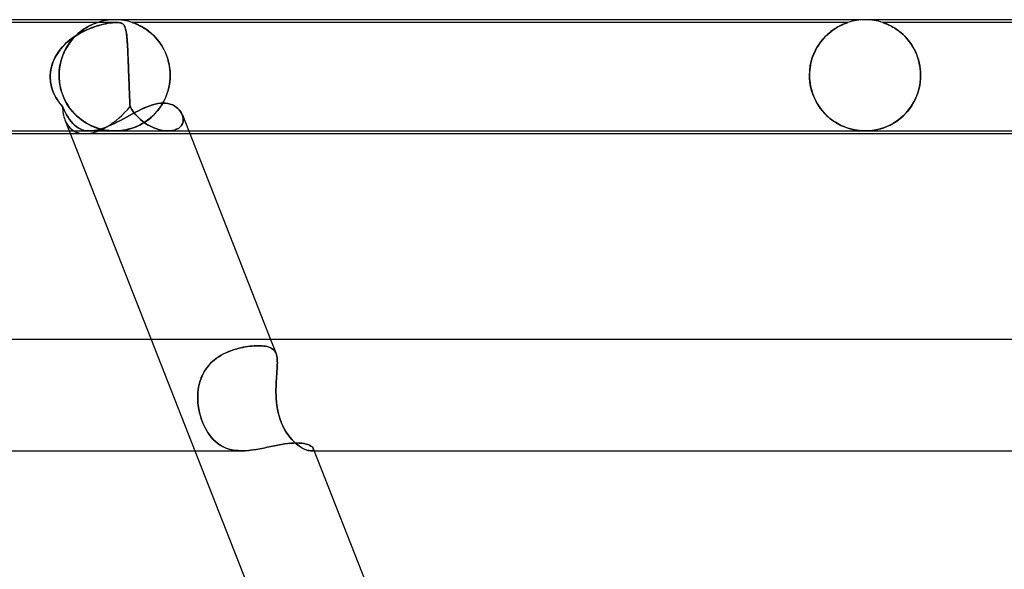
# Model space of a CAD drawing. Header units: millimetres. Extents: x -485 to 485, y -2 to 310.
# Tile 75 of 82: x 186 to 221, y 290 to 310. Entities that reach past the tile are written whole.
import ezdxf

# ---------------------------------------------------------------- set-up
doc = ezdxf.new("R2010")
doc.units = ezdxf.units.MM
doc.layers.add('HIDDEN', color=7, linetype='Continuous')
doc.layers.add('THICK', color=7, linetype='Continuous')

msp = doc.modelspace()

# ---------------------------------------------------------------- linework, layer by layer
at = {"layer": 'HIDDEN'}
for p, q in [((189.063, 309.9), (172.269, 309.9)), ((187.797, 309.6), (187.881, 309.659)), ((187.875, 309.655), (187.808, 309.608)), ((187.939, 309.697), (187.875, 309.655)), ((187.881, 309.659), (187.962, 309.711)), ((188.001, 309.734), (187.939, 309.697)), ((187.945, 309.617), (188.043, 309.66)), ((188.055, 309.665), (187.948, 309.618)), ((187.962, 309.711), (188.039, 309.755)), ((188.06, 309.766), (188.001, 309.734)), ((188.039, 309.755), (188.11, 309.792)), ((188.043, 309.66), (188.14, 309.699)), ((188.16, 309.707), (188.055, 309.665)), ((188.115, 309.794), (188.06, 309.766)), ((188.11, 309.792), (188.175, 309.822)), ((188.167, 309.819), (188.115, 309.794)), ((188.14, 309.699), (188.236, 309.734)), ((188.262, 309.743), (188.16, 309.707)), ((188.215, 309.84), (188.167, 309.819)), ((188.175, 309.822), (188.232, 309.847)), ((188.258, 309.857), (188.215, 309.84)), ((188.232, 309.847), (188.279, 309.866)), ((188.236, 309.734), (188.329, 309.765)), ((188.295, 309.872), (188.258, 309.857)), ((188.361, 309.775), (188.262, 309.743)), ((188.279, 309.866), (188.314, 309.879)), ((188.325, 309.883), (188.295, 309.872)), ((188.314, 309.879), (188.34, 309.888)), ((188.347, 309.891), (188.325, 309.883)), ((188.329, 309.765), (188.42, 309.793)), ((188.34, 309.888), (188.357, 309.894)), ((188.362, 309.896), (188.347, 309.891)), ((188.357, 309.894), (188.368, 309.898)), ((188.456, 309.803), (188.361, 309.775)), ((188.371, 309.899), (188.362, 309.896)), ((188.368, 309.898), (188.374, 309.9)), ((188.375, 309.9), (188.371, 309.899)), ((188.374, 309.9), (188.375, 309.9)), ((188.42, 309.793), (188.507, 309.816)), ((188.551, 309.827), (188.456, 309.803)), ((188.507, 309.816), (188.591, 309.837)), ((188.646, 309.849), (188.551, 309.827)), ((188.591, 309.837), (188.675, 309.855)), ((188.739, 309.867), (188.646, 309.849)), ((188.675, 309.855), (188.759, 309.87)), ((188.829, 309.881), (188.739, 309.867)), ((188.759, 309.87), (188.84, 309.883)), ((188.915, 309.892), (188.829, 309.881)), ((188.84, 309.883), (188.918, 309.892)), ((188.995, 309.898), (188.915, 309.892)), ((188.918, 309.892), (188.992, 309.898)), ((188.992, 309.898), (189.059, 309.9)), ((189.067, 309.9), (188.995, 309.898)), ((189.059, 309.9), (189.122, 309.898)), ((189.125, 309.898), (189.067, 309.9)), ((189.122, 309.898), (189.175, 309.892)), ((189.173, 309.892), (189.125, 309.898)), ((189.214, 309.883), (189.173, 309.892)), ((189.175, 309.892), (189.219, 309.881)), ((189.247, 309.87), (189.214, 309.883)), ((189.219, 309.881), (189.254, 309.867)), ((189.275, 309.855), (189.247, 309.87)), ((189.254, 309.867), (189.283, 309.849)), ((189.298, 309.837), (189.275, 309.855)), ((189.283, 309.849), (189.307, 309.827)), ((189.317, 309.816), (189.298, 309.837)), ((189.307, 309.827), (189.327, 309.803)), ((189.334, 309.793), (189.317, 309.816)), ((189.327, 309.803), (189.344, 309.775)), ((189.349, 309.765), (189.334, 309.793)), ((189.344, 309.775), (189.359, 309.743)), ((189.363, 309.734), (189.349, 309.765)), ((189.359, 309.743), (189.373, 309.707)), ((189.375, 309.699), (189.363, 309.734)), ((189.373, 309.707), (189.385, 309.665)), ((189.386, 309.66), (189.375, 309.699)), ((189.385, 309.665), (189.396, 309.618)), ((189.396, 309.617), (189.386, 309.66)), ((189.629, 309.899), (189.625, 309.9)), ((189.625, 309.9), (189.625, 309.9)), ((189.625, 309.9), (189.63, 309.898)), ((215.375, 309.9), (189.625, 309.9)), ((189.637, 309.896), (189.629, 309.899)), ((189.63, 309.898), (189.639, 309.895)), ((189.65, 309.891), (189.637, 309.896)), ((189.639, 309.895), (189.653, 309.89)), ((189.669, 309.885), (189.65, 309.891)), ((189.653, 309.89), (189.675, 309.883)), ((189.694, 309.875), (189.669, 309.885)), ((189.675, 309.883), (189.706, 309.871)), ((189.726, 309.863), (189.694, 309.875)), ((189.706, 309.871), (189.748, 309.855)), ((189.764, 309.848), (189.726, 309.863)), ((189.748, 309.855), (189.8, 309.833)), ((189.807, 309.83), (189.764, 309.848)), ((189.8, 309.833), (189.86, 309.805)), ((189.854, 309.808), (189.807, 309.83)), ((189.906, 309.782), (189.854, 309.808)), ((189.86, 309.805), (189.925, 309.773)), ((189.96, 309.753), (189.906, 309.782)), ((189.925, 309.773), (189.995, 309.734)), ((190.018, 309.72), (189.96, 309.753)), ((189.995, 309.734), (190.07, 309.689)), ((190.078, 309.683), (190.018, 309.72)), ((190.07, 309.689), (190.147, 309.637)), ((190.14, 309.642), (190.078, 309.683)), ((190.203, 309.596), (190.14, 309.642)), ((190.147, 309.637), (190.225, 309.578)), ((214.784, 309.59), (214.881, 309.659)), ((214.865, 309.648), (214.813, 309.612)), ((214.916, 309.682), (214.865, 309.648)), ((214.881, 309.659), (214.975, 309.718)), ((214.966, 309.713), (214.916, 309.682)), ((215.014, 309.741), (214.966, 309.713)), ((214.975, 309.718), (215.063, 309.767)), ((215.06, 309.766), (215.014, 309.741)), ((215.103, 309.788), (215.06, 309.766)), ((215.063, 309.767), (215.143, 309.807)), ((215.144, 309.808), (215.103, 309.788)), ((215.143, 309.807), (215.214, 309.839)), ((215.182, 309.826), (215.144, 309.808)), ((215.219, 309.841), (215.182, 309.826)), ((215.214, 309.839), (215.273, 309.863)), ((215.254, 309.856), (215.219, 309.841)), ((215.286, 309.868), (215.254, 309.856)), ((215.273, 309.863), (215.316, 309.88)), ((215.315, 309.879), (215.286, 309.868)), ((215.339, 309.888), (215.315, 309.879)), ((215.316, 309.88), (215.346, 309.89)), ((215.358, 309.894), (215.339, 309.888)), ((215.346, 309.89), (215.364, 309.896)), ((215.37, 309.898), (215.358, 309.894)), ((215.364, 309.896), (215.373, 309.899)), ((215.375, 309.9), (215.37, 309.898)), ((215.373, 309.899), (215.375, 309.9)), ((242.375, 309.9), (216.624, 309.9)), ((216.628, 309.899), (216.625, 309.9)), ((216.625, 309.9), (216.627, 309.899)), ((216.627, 309.899), (216.637, 309.896)), ((216.638, 309.896), (216.628, 309.899)), ((216.637, 309.896), (216.653, 309.89)), ((216.655, 309.89), (216.638, 309.896)), ((216.653, 309.89), (216.678, 309.882)), ((216.68, 309.881), (216.655, 309.89)), ((216.678, 309.882), (216.711, 309.869)), ((216.714, 309.868), (216.68, 309.881)), ((216.711, 309.869), (216.75, 309.854)), ((216.757, 309.851), (216.714, 309.868)), ((216.75, 309.854), (216.793, 309.836)), ((216.808, 309.829), (216.757, 309.851)), ((216.793, 309.836), (216.839, 309.815)), ((216.864, 309.803), (216.808, 309.829)), ((216.839, 309.815), (216.886, 309.792)), ((216.926, 309.772), (216.864, 309.803)), ((216.886, 309.792), (216.937, 309.766)), ((216.993, 309.735), (216.926, 309.772)), ((216.937, 309.766), (216.991, 309.736)), ((216.991, 309.736), (217.048, 309.702)), ((217.063, 309.693), (216.993, 309.735)), ((217.048, 309.702), (217.107, 309.664)), ((217.136, 309.645), (217.063, 309.693)), ((217.107, 309.664), (217.168, 309.622)), ((217.21, 309.59), (217.136, 309.645)), ((187.411, 309.295), (187.311, 309.214)), ((187.373, 309.265), (187.464, 309.335)), ((187.465, 309.289), (187.4, 309.207)), ((187.514, 309.371), (187.411, 309.295)), ((187.458, 309.281), (187.54, 309.372)), ((187.464, 309.335), (187.557, 309.4)), ((187.533, 309.364), (187.465, 309.289)), ((187.621, 309.441), (187.514, 309.371)), ((187.602, 309.434), (187.533, 309.364)), ((187.54, 309.372), (187.625, 309.456)), ((187.557, 309.4), (187.653, 309.461)), ((187.671, 309.498), (187.602, 309.434)), ((187.73, 309.506), (187.621, 309.441)), ((187.625, 309.456), (187.711, 309.532)), ((187.653, 309.461), (187.75, 309.517)), ((187.74, 309.556), (187.671, 309.498)), ((187.711, 309.532), (187.797, 309.6)), ((187.839, 309.565), (187.73, 309.506)), ((187.808, 309.608), (187.74, 309.556)), ((187.75, 309.517), (187.847, 309.569)), ((187.948, 309.618), (187.839, 309.565)), ((187.847, 309.569), (187.945, 309.617)), ((189.396, 309.618), (189.406, 309.565)), ((189.405, 309.569), (189.396, 309.617)), ((189.414, 309.517), (189.405, 309.569)), ((189.406, 309.565), (189.415, 309.506)), ((189.421, 309.461), (189.414, 309.517)), ((189.415, 309.506), (189.423, 309.441)), ((189.428, 309.4), (189.421, 309.461)), ((189.423, 309.441), (189.431, 309.371)), ((189.434, 309.335), (189.428, 309.4)), ((189.431, 309.371), (189.438, 309.295)), ((189.44, 309.265), (189.434, 309.335)), ((189.438, 309.295), (189.444, 309.214)), ((190.266, 309.545), (190.203, 309.596)), ((190.225, 309.578), (190.305, 309.512)), ((190.33, 309.491), (190.266, 309.545)), ((190.305, 309.512), (190.385, 309.439)), ((190.392, 309.432), (190.33, 309.491)), ((190.385, 309.439), (190.463, 309.358)), ((190.453, 309.369), (190.392, 309.432)), ((190.512, 309.303), (190.453, 309.369)), ((190.463, 309.358), (190.54, 309.269)), ((190.569, 309.233), (190.512, 309.303)), ((214.398, 309.204), (214.489, 309.316)), ((214.498, 309.326), (214.449, 309.269)), ((214.489, 309.316), (214.585, 309.417)), ((214.549, 309.381), (214.498, 309.326)), ((214.601, 309.433), (214.549, 309.381)), ((214.585, 309.417), (214.684, 309.509)), ((214.653, 309.482), (214.601, 309.433)), ((214.707, 309.528), (214.653, 309.482)), ((214.684, 309.509), (214.784, 309.59)), ((214.76, 309.571), (214.707, 309.528)), ((214.813, 309.612), (214.76, 309.571)), ((217.168, 309.622), (217.231, 309.574)), ((217.285, 309.53), (217.21, 309.59)), ((217.231, 309.574), (217.294, 309.522)), ((217.36, 309.463), (217.285, 309.53)), ((217.294, 309.522), (217.358, 309.465)), ((217.358, 309.465), (217.421, 309.403)), ((217.432, 309.392), (217.36, 309.463)), ((217.421, 309.403), (217.483, 309.337)), ((217.503, 309.315), (217.432, 309.392)), ((217.483, 309.337), (217.543, 309.267)), ((217.57, 309.232), (217.503, 309.315)), ((187.043, 308.938), (186.966, 308.836)), ((186.974, 308.848), (187.044, 308.939)), ((187.127, 309.035), (187.043, 308.938)), ((187.044, 308.939), (187.119, 309.027)), ((187.119, 309.027), (187.2, 309.111)), ((187.216, 309.127), (187.127, 309.035)), ((187.223, 308.932), (187.172, 308.83)), ((187.177, 308.842), (187.239, 308.962)), ((187.2, 309.111), (187.284, 309.19)), ((187.311, 309.214), (187.216, 309.127)), ((187.278, 309.029), (187.223, 308.932)), ((187.239, 308.962), (187.307, 309.076)), ((187.337, 309.121), (187.278, 309.029)), ((187.284, 309.19), (187.373, 309.265)), ((187.307, 309.076), (187.38, 309.182)), ((187.4, 309.207), (187.337, 309.121)), ((187.38, 309.182), (187.458, 309.281)), ((189.446, 309.19), (189.44, 309.265)), ((189.444, 309.214), (189.45, 309.127)), ((189.451, 309.111), (189.446, 309.19)), ((189.45, 309.127), (189.455, 309.035)), ((189.456, 309.027), (189.451, 309.111)), ((189.455, 309.035), (189.461, 308.938)), ((189.46, 308.939), (189.456, 309.027)), ((189.465, 308.848), (189.46, 308.939)), ((189.461, 308.938), (189.466, 308.836)), ((190.54, 309.269), (190.614, 309.172)), ((190.624, 309.158), (190.569, 309.233)), ((190.614, 309.172), (190.685, 309.067)), ((190.676, 309.08), (190.624, 309.158)), ((190.726, 308.998), (190.676, 309.08)), ((190.685, 309.067), (190.75, 308.955)), ((190.772, 308.912), (190.726, 308.998)), ((190.75, 308.955), (190.809, 308.836)), ((214.165, 308.812), (214.235, 308.953)), ((214.227, 308.939), (214.19, 308.865)), ((214.268, 309.011), (214.227, 308.939)), ((214.235, 308.953), (214.313, 309.083)), ((214.31, 309.079), (214.268, 309.011)), ((214.355, 309.145), (214.31, 309.079)), ((214.313, 309.083), (214.398, 309.204)), ((214.401, 309.208), (214.355, 309.145)), ((214.449, 309.269), (214.401, 309.208)), ((217.543, 309.267), (217.6, 309.192)), ((217.635, 309.144), (217.57, 309.232)), ((217.6, 309.192), (217.656, 309.114)), ((217.696, 309.05), (217.635, 309.144)), ((217.656, 309.114), (217.708, 309.03)), ((217.753, 308.951), (217.696, 309.05)), ((217.708, 309.03), (217.757, 308.943)), ((217.805, 308.847), (217.753, 308.951)), ((217.757, 308.943), (217.803, 308.851)), ((186.834, 308.616), (186.781, 308.5)), ((186.802, 308.549), (186.853, 308.652)), ((186.896, 308.728), (186.834, 308.616)), ((186.853, 308.652), (186.91, 308.752)), ((186.966, 308.836), (186.896, 308.728)), ((186.91, 308.752), (186.974, 308.848)), ((187.039, 308.441), (187.077, 308.58)), ((187.086, 308.611), (187.053, 308.496)), ((187.077, 308.58), (187.123, 308.714)), ((187.126, 308.723), (187.086, 308.611)), ((187.123, 308.714), (187.177, 308.842)), ((187.172, 308.83), (187.126, 308.723)), ((189.469, 308.752), (189.465, 308.848)), ((189.466, 308.836), (189.47, 308.728)), ((189.474, 308.652), (189.469, 308.752)), ((189.47, 308.728), (189.475, 308.616)), ((189.478, 308.549), (189.474, 308.652)), ((189.475, 308.616), (189.48, 308.5)), ((190.815, 308.822), (190.772, 308.912)), ((190.809, 308.836), (190.861, 308.71)), ((190.854, 308.729), (190.815, 308.822)), ((190.888, 308.632), (190.854, 308.729)), ((190.861, 308.71), (190.906, 308.577)), ((190.919, 308.532), (190.888, 308.632)), ((190.906, 308.577), (190.942, 308.438)), ((214.056, 308.506), (214.105, 308.663)), ((214.093, 308.627), (214.067, 308.542)), ((214.122, 308.709), (214.093, 308.627)), ((214.105, 308.663), (214.165, 308.812)), ((214.154, 308.788), (214.122, 308.709)), ((214.19, 308.865), (214.154, 308.788)), ((217.803, 308.851), (217.844, 308.756)), ((217.851, 308.738), (217.805, 308.847)), ((217.844, 308.756), (217.881, 308.657)), ((217.892, 308.623), (217.851, 308.738)), ((217.881, 308.657), (217.914, 308.554)), ((217.927, 308.504), (217.892, 308.623)), ((186.681, 308.113), (186.699, 308.225)), ((186.705, 308.254), (186.683, 308.128)), ((186.699, 308.225), (186.725, 308.336)), ((186.738, 308.379), (186.705, 308.254)), ((186.725, 308.336), (186.76, 308.444)), ((186.781, 308.5), (186.738, 308.379)), ((186.76, 308.444), (186.802, 308.549)), ((187.006, 308.253), (186.993, 308.127)), ((186.995, 308.149), (187.012, 308.296)), ((187.026, 308.376), (187.006, 308.253)), ((187.012, 308.296), (187.039, 308.441)), ((187.053, 308.496), (187.026, 308.376)), ((189.482, 308.444), (189.478, 308.549)), ((189.48, 308.5), (189.484, 308.379)), ((189.486, 308.336), (189.482, 308.444)), ((189.484, 308.379), (189.489, 308.254)), ((189.49, 308.225), (189.486, 308.336)), ((189.489, 308.254), (189.493, 308.128)), ((189.494, 308.113), (189.49, 308.225)), ((190.944, 308.429), (190.919, 308.532)), ((190.942, 308.438), (190.968, 308.296)), ((190.964, 308.324), (190.944, 308.429)), ((190.978, 308.218), (190.964, 308.324)), ((190.968, 308.296), (190.984, 308.149)), ((213.998, 308.172), (214.02, 308.341)), ((214.01, 308.276), (213.999, 308.185)), ((214.025, 308.367), (214.01, 308.276)), ((214.02, 308.341), (214.056, 308.506)), ((214.044, 308.456), (214.025, 308.367)), ((214.067, 308.542), (214.044, 308.456)), ((217.914, 308.554), (217.941, 308.448)), ((217.955, 308.382), (217.927, 308.504)), ((217.941, 308.448), (217.962, 308.339)), ((217.975, 308.257), (217.955, 308.382)), ((217.962, 308.339), (217.978, 308.227)), ((217.987, 308.129), (217.975, 308.257)), ((217.978, 308.227), (217.988, 308.114)), ((186.672, 307.983), (186.673, 308)), ((186.673, 308), (186.672, 307.983)), ((186.672, 307.967), (186.672, 307.983)), ((186.672, 307.983), (186.672, 307.967)), ((186.672, 307.95), (186.672, 307.967)), ((186.672, 307.967), (186.672, 307.95)), ((186.672, 307.933), (186.672, 307.95)), ((186.672, 307.95), (186.672, 307.933)), ((186.672, 307.917), (186.672, 307.933)), ((186.672, 307.933), (186.672, 307.917)), ((186.673, 307.9), (186.672, 307.917)), ((186.672, 307.917), (186.673, 307.9)), ((186.683, 308.128), (186.673, 308)), ((186.673, 308), (186.681, 308.113)), ((186.678, 307.819), (186.673, 307.9)), ((186.673, 307.9), (186.678, 307.82)), ((186.989, 308), (186.995, 308.149)), ((186.993, 308.127), (186.989, 308)), ((186.989, 308), (186.989, 307.983)), ((186.989, 307.983), (186.989, 308)), ((186.989, 307.983), (186.99, 307.967)), ((186.99, 307.967), (186.989, 307.983)), ((186.99, 307.967), (186.99, 307.95)), ((186.99, 307.95), (186.99, 307.967)), ((186.99, 307.95), (186.99, 307.933)), ((186.99, 307.933), (186.99, 307.95)), ((186.99, 307.933), (186.991, 307.917)), ((186.991, 307.917), (186.99, 307.933)), ((186.991, 307.917), (186.992, 307.9)), ((186.992, 307.9), (186.991, 307.917)), ((187.004, 307.759), (186.992, 307.9)), ((186.992, 307.9), (187.003, 307.766)), ((189.493, 308.128), (189.498, 308)), ((189.498, 308), (189.494, 308.113)), ((189.498, 308), (189.498, 307.983)), ((189.498, 307.983), (189.498, 308)), ((189.498, 307.983), (189.499, 307.967)), ((189.499, 307.967), (189.498, 307.983)), ((189.499, 307.967), (189.499, 307.95)), ((189.499, 307.95), (189.499, 307.967)), ((189.499, 307.95), (189.5, 307.933)), ((189.5, 307.933), (189.499, 307.95)), ((189.5, 307.933), (189.5, 307.917)), ((189.5, 307.917), (189.5, 307.933)), ((189.5, 307.917), (189.501, 307.9)), ((189.501, 307.9), (189.5, 307.917)), ((189.501, 307.9), (189.504, 307.82)), ((189.504, 307.819), (189.501, 307.9)), ((190.987, 307.9), (190.974, 307.753)), ((190.987, 308.11), (190.978, 308.218)), ((190.978, 307.785), (190.987, 307.9)), ((190.984, 308.149), (190.99, 308)), ((190.99, 308), (190.987, 308.11)), ((190.987, 307.9), (190.988, 307.917)), ((190.988, 307.917), (190.987, 307.9)), ((190.988, 307.933), (190.989, 307.95)), ((190.989, 307.95), (190.988, 307.933)), ((190.988, 307.917), (190.988, 307.933)), ((190.988, 307.933), (190.988, 307.917)), ((190.989, 307.983), (190.99, 308)), ((190.99, 308), (190.989, 307.983)), ((190.989, 307.967), (190.989, 307.983)), ((190.989, 307.983), (190.989, 307.967)), ((190.989, 307.95), (190.989, 307.967)), ((190.989, 307.967), (190.989, 307.95)), ((213.991, 308), (213.998, 308.172)), ((213.993, 308.093), (213.991, 308)), ((213.991, 308), (213.991, 307.983)), ((213.991, 307.983), (213.991, 308)), ((213.991, 307.983), (213.991, 307.967)), ((213.991, 307.967), (213.991, 307.983)), ((213.991, 307.967), (213.991, 307.95)), ((213.991, 307.95), (213.991, 307.967)), ((213.991, 307.95), (213.992, 307.933)), ((213.992, 307.933), (213.991, 307.95)), ((213.992, 307.933), (213.992, 307.917)), ((213.992, 307.917), (213.992, 307.933)), ((213.992, 307.917), (213.993, 307.9)), ((213.993, 307.9), (213.992, 307.917)), ((213.999, 308.185), (213.993, 308.093)), ((214.006, 307.75), (213.993, 307.9)), ((213.993, 307.9), (214, 307.806)), ((217.971, 307.717), (217.988, 307.9)), ((217.988, 307.9), (217.977, 307.765)), ((217.991, 308), (217.987, 308.129)), ((217.988, 308.114), (217.991, 308)), ((217.988, 307.9), (217.989, 307.917)), ((217.989, 307.917), (217.988, 307.9)), ((217.989, 307.917), (217.99, 307.933)), ((217.99, 307.933), (217.989, 307.917)), ((217.99, 307.95), (217.991, 307.967)), ((217.991, 307.967), (217.99, 307.95)), ((217.99, 307.933), (217.99, 307.95)), ((217.99, 307.95), (217.99, 307.933)), ((217.991, 307.983), (217.991, 308)), ((217.991, 308), (217.991, 307.983)), ((217.991, 307.967), (217.991, 307.983)), ((217.991, 307.983), (217.991, 307.967)), ((186.678, 307.82), (186.688, 307.739)), ((186.688, 307.738), (186.678, 307.819)), ((186.688, 307.739), (186.702, 307.659)), ((186.702, 307.658), (186.688, 307.738)), ((186.702, 307.659), (186.721, 307.581)), ((186.721, 307.578), (186.702, 307.658)), ((186.721, 307.581), (186.744, 307.503)), ((186.745, 307.5), (186.721, 307.578)), ((187.003, 307.766), (187.024, 307.632)), ((187.026, 307.621), (187.004, 307.759)), ((187.024, 307.632), (187.053, 307.501)), ((187.057, 307.486), (187.026, 307.621)), ((189.504, 307.82), (189.507, 307.739)), ((189.507, 307.738), (189.504, 307.819)), ((189.507, 307.739), (189.51, 307.659)), ((189.51, 307.658), (189.507, 307.738)), ((189.51, 307.659), (189.513, 307.581)), ((189.513, 307.578), (189.51, 307.658)), ((189.513, 307.581), (189.516, 307.503)), ((189.516, 307.5), (189.513, 307.578)), ((190.913, 307.449), (190.941, 307.559)), ((190.951, 307.609), (190.918, 307.467)), ((190.941, 307.559), (190.962, 307.671)), ((190.974, 307.753), (190.951, 307.609)), ((190.962, 307.671), (190.978, 307.785)), ((214, 307.806), (214.012, 307.712)), ((214.031, 307.602), (214.006, 307.75)), ((214.012, 307.712), (214.027, 307.62)), ((214.027, 307.62), (214.047, 307.53)), ((214.066, 307.458), (214.031, 307.602)), ((214.047, 307.53), (214.071, 307.44)), ((217.888, 307.364), (217.937, 307.537)), ((217.957, 307.631), (217.928, 307.5)), ((217.937, 307.537), (217.971, 307.717)), ((217.977, 307.765), (217.957, 307.631)), ((186.744, 307.503), (186.771, 307.427)), ((186.772, 307.423), (186.745, 307.5)), ((186.771, 307.427), (186.802, 307.352)), ((186.804, 307.348), (186.772, 307.423)), ((186.802, 307.352), (186.837, 307.278)), ((186.839, 307.274), (186.804, 307.348)), ((186.837, 307.278), (186.876, 307.206)), ((186.877, 307.203), (186.839, 307.274)), ((186.876, 307.206), (186.918, 307.136)), ((186.919, 307.133), (186.877, 307.203)), ((187.053, 307.501), (187.091, 307.374)), ((187.097, 307.354), (187.057, 307.486)), ((187.091, 307.374), (187.136, 307.251)), ((187.146, 307.227), (187.097, 307.354)), ((187.136, 307.251), (187.188, 307.133)), ((187.202, 307.107), (187.146, 307.227)), ((189.516, 307.503), (189.519, 307.427)), ((189.519, 307.423), (189.516, 307.5)), ((189.519, 307.427), (189.522, 307.352)), ((189.522, 307.348), (189.519, 307.423)), ((189.522, 307.352), (189.525, 307.278)), ((189.525, 307.274), (189.522, 307.348)), ((189.525, 307.278), (189.528, 307.206)), ((189.528, 307.203), (189.525, 307.274)), ((189.528, 307.206), (189.532, 307.136)), ((189.532, 307.133), (189.528, 307.203)), ((190.822, 307.197), (190.762, 307.071)), ((190.795, 307.137), (190.84, 307.237)), ((190.874, 307.329), (190.822, 307.197)), ((190.84, 307.237), (190.879, 307.341)), ((190.918, 307.467), (190.874, 307.329)), ((190.879, 307.341), (190.913, 307.449)), ((214.111, 307.318), (214.066, 307.458)), ((214.071, 307.44), (214.099, 307.353)), ((214.099, 307.353), (214.131, 307.267)), ((214.166, 307.185), (214.111, 307.318)), ((214.131, 307.267), (214.166, 307.184)), ((214.228, 307.058), (214.166, 307.185)), ((214.166, 307.184), (214.204, 307.104)), ((217.75, 307.045), (217.825, 307.2)), ((217.846, 307.25), (217.794, 307.131)), ((217.825, 307.2), (217.888, 307.364)), ((217.891, 307.373), (217.846, 307.25)), ((217.928, 307.5), (217.891, 307.373)), ((186.918, 307.136), (186.963, 307.067)), ((186.965, 307.065), (186.919, 307.133)), ((186.963, 307.067), (187.012, 307.001)), ((187.013, 307), (186.965, 307.065)), ((187.012, 307.001), (187.063, 306.937)), ((187.064, 306.936), (187.013, 307)), ((187.063, 306.937), (187.117, 306.875)), ((187.117, 306.875), (187.064, 306.936)), ((187.164, 306.771), (187.117, 306.875)), ((187.117, 306.875), (187.164, 306.77)), ((187.188, 307.133), (187.248, 307.02)), ((187.264, 306.992), (187.202, 307.107)), ((187.248, 307.02), (187.313, 306.913)), ((187.333, 306.883), (187.264, 306.992)), ((187.313, 306.913), (187.383, 306.812)), ((187.407, 306.781), (187.333, 306.883)), ((187.383, 306.812), (187.459, 306.717)), ((189.532, 307.136), (189.535, 307.067)), ((189.535, 307.065), (189.532, 307.133)), ((189.535, 307.067), (189.538, 307.001)), ((189.539, 307), (189.535, 307.065)), ((189.538, 307.001), (189.542, 306.937)), ((189.542, 306.936), (189.539, 307)), ((189.542, 306.937), (189.546, 306.875)), ((189.546, 306.875), (189.542, 306.936)), ((189.606, 306.771), (189.546, 306.875)), ((189.546, 306.875), (189.606, 306.77)), ((189.951, 306.778), (190.054, 306.825)), ((190.054, 306.825), (190.156, 306.869)), ((190.156, 306.869), (190.256, 306.907)), ((190.256, 306.907), (190.355, 306.94)), ((190.355, 306.94), (190.452, 306.966)), ((190.452, 306.966), (190.546, 306.985)), ((190.62, 306.838), (190.54, 306.732)), ((190.546, 306.985), (190.639, 306.996)), ((190.576, 306.778), (190.636, 306.861)), ((190.695, 306.951), (190.62, 306.838)), ((190.636, 306.861), (190.693, 306.949)), ((190.639, 306.996), (190.729, 307)), ((190.693, 306.949), (190.747, 307.041)), ((190.762, 307.071), (190.695, 306.951)), ((190.729, 307), (190.82, 306.996)), ((190.747, 307.041), (190.795, 307.137)), ((190.82, 306.996), (190.907, 306.983)), ((190.907, 306.983), (190.989, 306.962)), ((190.989, 306.962), (191.066, 306.934)), ((191.066, 306.934), (191.138, 306.898)), ((191.138, 306.898), (191.203, 306.856)), ((191.203, 306.856), (191.262, 306.809)), ((191.262, 306.809), (191.313, 306.757)), ((214.204, 307.104), (214.246, 307.026)), ((214.298, 306.938), (214.228, 307.058)), ((214.246, 307.026), (214.29, 306.951)), ((214.29, 306.951), (214.337, 306.879)), ((214.375, 306.825), (214.298, 306.938)), ((214.337, 306.879), (214.387, 306.809)), ((214.457, 306.72), (214.375, 306.825)), ((214.387, 306.809), (214.438, 306.743)), ((217.601, 306.809), (217.526, 306.714)), ((217.569, 306.768), (217.664, 306.901)), ((217.67, 306.911), (217.601, 306.809)), ((217.664, 306.901), (217.75, 307.045)), ((217.735, 307.018), (217.67, 306.911)), ((217.794, 307.131), (217.735, 307.018)), ((187.213, 306.671), (187.164, 306.771)), ((187.164, 306.77), (187.213, 306.671)), ((187.263, 306.577), (187.213, 306.671)), ((187.213, 306.671), (187.263, 306.578)), ((187.263, 306.578), (187.315, 306.491)), ((187.315, 306.49), (187.263, 306.577)), ((187.315, 306.491), (187.368, 306.41)), ((187.369, 306.409), (187.315, 306.49)), ((187.485, 306.686), (187.407, 306.781)), ((187.459, 306.717), (187.539, 306.628)), ((187.568, 306.598), (187.485, 306.686)), ((187.539, 306.628), (187.622, 306.545)), ((187.653, 306.517), (187.568, 306.598)), ((187.622, 306.545), (187.708, 306.469)), ((187.74, 306.442), (187.653, 306.517)), ((187.708, 306.469), (187.795, 306.4)), ((189.31, 306.438), (189.419, 306.497)), ((189.419, 306.497), (189.527, 306.556)), ((189.527, 306.556), (189.634, 306.614)), ((189.674, 306.671), (189.606, 306.771)), ((189.606, 306.77), (189.674, 306.671)), ((189.634, 306.614), (189.741, 306.671)), ((189.75, 306.577), (189.674, 306.671)), ((189.674, 306.671), (189.749, 306.578)), ((189.741, 306.671), (189.847, 306.726)), ((189.749, 306.578), (189.831, 306.491)), ((189.831, 306.49), (189.75, 306.577)), ((189.831, 306.491), (189.918, 306.41)), ((189.918, 306.409), (189.831, 306.49)), ((189.847, 306.726), (189.951, 306.778)), ((190.269, 306.458), (190.171, 306.382)), ((190.229, 306.426), (190.303, 306.487)), ((190.364, 306.543), (190.269, 306.458)), ((190.303, 306.487), (190.376, 306.554)), ((190.454, 306.634), (190.364, 306.543)), ((190.376, 306.554), (190.445, 306.624)), ((190.445, 306.624), (190.512, 306.699)), ((190.54, 306.732), (190.454, 306.634)), ((190.512, 306.699), (190.576, 306.778)), ((191.313, 306.757), (191.358, 306.702)), ((191.358, 306.702), (191.395, 306.643)), ((191.395, 306.643), (191.424, 306.583)), ((191.424, 306.583), (191.445, 306.522)), ((191.445, 306.522), (191.424, 306.583)), ((191.445, 306.522), (191.457, 306.46)), ((191.457, 306.461), (191.445, 306.522)), ((191.46, 306.4), (191.457, 306.461)), ((191.457, 306.46), (191.46, 306.4)), ((214.438, 306.743), (214.492, 306.679)), ((214.544, 306.623), (214.457, 306.72)), ((214.492, 306.679), (214.549, 306.618)), ((214.634, 306.534), (214.544, 306.623)), ((214.549, 306.618), (214.607, 306.56)), ((214.607, 306.56), (214.667, 306.505)), ((214.728, 306.453), (214.634, 306.534)), ((214.667, 306.505), (214.728, 306.453)), ((214.825, 306.379), (214.728, 306.453)), ((214.728, 306.453), (214.791, 306.403)), ((217.281, 306.467), (217.194, 306.398)), ((217.245, 306.438), (217.358, 306.536)), ((217.365, 306.543), (217.281, 306.467)), ((217.358, 306.536), (217.466, 306.646)), ((217.447, 306.625), (217.365, 306.543)), ((217.526, 306.714), (217.447, 306.625)), ((217.466, 306.646), (217.569, 306.768)), ((187.201, 306.394), (187.356, 306)), ((187.368, 306.41), (187.424, 306.335)), ((187.424, 306.335), (187.369, 306.409)), ((187.482, 306.267), (187.424, 306.335)), ((187.424, 306.335), (187.482, 306.268)), ((187.482, 306.268), (187.543, 306.208)), ((187.543, 306.207), (187.482, 306.267)), ((187.543, 306.208), (187.607, 306.155)), ((187.607, 306.154), (187.543, 306.207)), ((187.607, 306.155), (187.674, 306.109)), ((187.674, 306.109), (187.607, 306.154)), ((187.745, 306.071), (187.674, 306.109)), ((187.674, 306.109), (187.745, 306.071)), ((187.83, 306.375), (187.74, 306.442)), ((187.795, 306.4), (187.884, 306.338)), ((187.921, 306.313), (187.83, 306.375)), ((187.884, 306.338), (187.973, 306.282)), ((188.013, 306.258), (187.921, 306.313)), ((187.973, 306.282), (188.061, 306.232)), ((188.106, 306.21), (188.013, 306.258)), ((188.061, 306.232), (188.15, 306.189)), ((188.198, 306.167), (188.106, 306.21)), ((188.15, 306.189), (188.237, 306.15)), ((188.289, 306.13), (188.198, 306.167)), ((188.237, 306.15), (188.323, 306.117)), ((188.38, 306.098), (188.289, 306.13)), ((188.323, 306.117), (188.41, 306.089)), ((188.469, 306.071), (188.38, 306.098)), ((188.551, 306.087), (188.656, 306.124)), ((188.656, 306.124), (188.763, 306.167)), ((188.763, 306.167), (188.871, 306.215)), ((188.871, 306.215), (188.98, 306.267)), ((188.98, 306.267), (189.091, 306.322)), ((189.091, 306.322), (189.2, 306.379)), ((189.2, 306.379), (189.31, 306.438)), ((189.544, 306.076), (189.616, 306.098)), ((189.672, 306.117), (189.576, 306.085)), ((189.616, 306.098), (189.69, 306.124)), ((189.771, 306.156), (189.672, 306.117)), ((189.69, 306.124), (189.765, 306.153)), ((189.765, 306.153), (189.842, 306.187)), ((189.87, 306.201), (189.771, 306.156)), ((189.842, 306.187), (189.919, 306.225)), ((189.971, 306.253), (189.87, 306.201)), ((189.918, 306.41), (190.009, 306.335)), ((190.01, 306.335), (189.918, 306.409)), ((189.919, 306.225), (189.997, 306.268)), ((190.071, 306.313), (189.971, 306.253)), ((189.997, 306.268), (190.074, 306.316)), ((190.009, 306.335), (190.104, 306.268)), ((190.105, 306.267), (190.01, 306.335)), ((190.171, 306.382), (190.071, 306.313)), ((190.074, 306.316), (190.152, 306.368)), ((190.104, 306.268), (190.202, 306.208)), ((190.203, 306.207), (190.105, 306.267)), ((190.152, 306.368), (190.229, 306.426)), ((190.202, 306.208), (190.303, 306.155)), ((190.303, 306.154), (190.203, 306.207)), ((190.303, 306.155), (190.404, 306.109)), ((190.404, 306.109), (190.303, 306.154)), ((190.506, 306.071), (190.404, 306.109)), ((190.404, 306.109), (190.506, 306.071)), ((191.335, 306.132), (191.282, 306.093)), ((191.282, 306.093), (191.335, 306.132)), ((191.379, 306.178), (191.335, 306.132)), ((191.335, 306.132), (191.379, 306.178)), ((191.414, 306.228), (191.379, 306.178)), ((191.379, 306.178), (191.413, 306.228)), ((191.413, 306.228), (191.438, 306.283)), ((191.439, 306.283), (191.414, 306.228)), ((191.438, 306.283), (191.454, 306.34)), ((191.454, 306.34), (191.439, 306.283)), ((191.46, 306.4), (191.454, 306.34)), ((191.454, 306.34), (191.46, 306.4)), ((214.791, 306.403), (214.856, 306.357)), ((214.924, 306.312), (214.825, 306.379)), ((214.856, 306.357), (214.922, 306.313)), ((214.922, 306.313), (214.989, 306.273)), ((215.023, 306.253), (214.924, 306.312)), ((214.989, 306.273), (215.056, 306.235)), ((215.124, 306.201), (215.023, 306.253)), ((215.056, 306.235), (215.123, 306.201)), ((215.123, 306.201), (215.19, 306.17)), ((215.224, 306.156), (215.124, 306.201)), ((215.19, 306.17), (215.256, 306.143)), ((215.323, 306.117), (215.224, 306.156)), ((215.256, 306.143), (215.322, 306.118)), ((215.322, 306.118), (215.387, 306.096)), ((215.421, 306.085), (215.323, 306.117)), ((215.387, 306.096), (215.451, 306.077)), ((216.55, 306.078), (216.665, 306.114)), ((216.659, 306.112), (216.571, 306.084)), ((216.748, 306.146), (216.659, 306.112)), ((216.665, 306.114), (216.78, 306.159)), ((216.837, 306.185), (216.748, 306.146)), ((216.78, 306.159), (216.896, 306.213)), ((216.927, 306.229), (216.837, 306.185)), ((216.896, 306.213), (217.013, 306.278)), ((217.017, 306.28), (216.927, 306.229)), ((217.013, 306.278), (217.13, 306.352)), ((217.106, 306.336), (217.017, 306.28)), ((217.194, 306.398), (217.106, 306.336)), ((217.13, 306.352), (217.245, 306.438)), ((187.926, 305.9), (187.395, 305.9)), ((187.82, 306.041), (187.745, 306.071)), ((187.745, 306.071), (187.82, 306.041)), ((187.899, 306.019), (187.82, 306.041)), ((187.82, 306.041), (187.899, 306.019)), ((187.983, 306.005), (187.899, 306.019)), ((187.899, 306.019), (187.983, 306.006)), ((191.693, 305.9), (187.926, 305.9)), ((187.983, 306.006), (188.072, 306)), ((188.072, 306), (187.983, 306.005)), ((188.072, 306), (188.16, 306.003)), ((188.086, 306), (190.913, 306)), ((188.16, 306.003), (188.253, 306.013)), ((188.253, 306.013), (188.349, 306.03)), ((188.349, 306.03), (188.448, 306.055)), ((188.41, 306.089), (188.497, 306.064)), ((188.448, 306.055), (188.551, 306.087)), ((188.556, 306.05), (188.469, 306.071)), ((188.497, 306.064), (188.585, 306.043)), ((188.639, 306.033), (188.556, 306.05)), ((188.585, 306.043), (188.672, 306.027)), ((188.713, 306.02), (188.639, 306.033)), ((188.672, 306.027), (188.758, 306.014)), ((188.778, 306.012), (188.713, 306.02)), ((188.758, 306.014), (188.842, 306.006)), ((188.837, 306.007), (188.778, 306.012)), ((188.89, 306.003), (188.837, 306.007)), ((188.842, 306.006), (188.921, 306.001)), ((188.943, 306.001), (188.89, 306.003)), ((188.921, 306.001), (188.999, 306)), ((188.997, 306), (188.943, 306.001)), ((189.052, 306.001), (188.997, 306)), ((188.999, 306), (189.074, 306.001)), ((189.107, 306.003), (189.052, 306.001)), ((189.074, 306.001), (189.152, 306.006)), ((189.167, 306.007), (189.107, 306.003)), ((189.152, 306.006), (189.232, 306.014)), ((189.234, 306.014), (189.167, 306.007)), ((189.232, 306.014), (189.313, 306.025)), ((189.308, 306.024), (189.234, 306.014)), ((189.391, 306.039), (189.308, 306.024)), ((189.313, 306.025), (189.393, 306.039)), ((189.482, 306.059), (189.391, 306.039)), ((189.393, 306.039), (189.47, 306.056)), ((189.47, 306.056), (189.544, 306.076)), ((189.576, 306.085), (189.482, 306.059)), ((190.607, 306.041), (190.506, 306.071)), ((190.506, 306.071), (190.607, 306.041)), ((190.708, 306.019), (190.607, 306.041)), ((190.607, 306.041), (190.707, 306.019)), ((190.707, 306.019), (190.805, 306.006)), ((190.806, 306.005), (190.708, 306.019)), ((190.805, 306.006), (190.9, 306)), ((190.9, 306), (190.806, 306.005)), ((190.989, 306.003), (190.9, 306)), ((190.9, 306), (190.989, 306.003)), ((190.913, 306), (191.653, 306)), ((191.072, 306.014), (190.989, 306.003)), ((190.989, 306.003), (191.072, 306.014)), ((191.15, 306.033), (191.072, 306.014)), ((191.072, 306.014), (191.149, 306.033)), ((191.149, 306.033), (191.219, 306.059)), ((191.22, 306.059), (191.15, 306.033)), ((191.219, 306.059), (191.282, 306.093)), ((191.282, 306.093), (191.22, 306.059)), ((215.516, 306.059), (215.421, 306.085)), ((215.451, 306.077), (215.513, 306.06)), ((215.513, 306.06), (215.576, 306.045)), ((215.607, 306.039), (215.516, 306.059)), ((215.576, 306.045), (215.641, 306.032)), ((215.689, 306.024), (215.607, 306.039)), ((215.641, 306.032), (215.708, 306.021)), ((215.761, 306.014), (215.689, 306.024)), ((215.708, 306.021), (215.778, 306.012)), ((215.825, 306.008), (215.761, 306.014)), ((215.778, 306.012), (215.851, 306.006)), ((215.883, 306.003), (215.825, 306.008)), ((215.851, 306.006), (215.924, 306.001)), ((215.941, 306.001), (215.883, 306.003)), ((215.924, 306.001), (215.998, 306)), ((215.999, 306), (215.941, 306.001)), ((215.998, 306), (216.072, 306.001)), ((216.055, 306.001), (215.999, 306)), ((216.113, 306.003), (216.055, 306.001)), ((216.072, 306.001), (216.148, 306.006)), ((216.175, 306.008), (216.113, 306.003)), ((216.148, 306.006), (216.233, 306.014)), ((216.243, 306.015), (216.175, 306.008)), ((216.233, 306.014), (216.329, 306.027)), ((216.317, 306.025), (216.243, 306.015)), ((216.398, 306.04), (216.317, 306.025)), ((216.329, 306.027), (216.438, 306.049)), ((216.484, 306.06), (216.398, 306.04)), ((216.438, 306.049), (216.55, 306.078)), ((216.571, 306.084), (216.484, 306.06)), ((190.302, 298.5), (191.873, 294.5)), ((194.6, 298.5), (194.798, 297.996)), ((192.821, 297.934), (192.906, 297.98)), ((192.913, 297.984), (192.829, 297.938)), ((192.906, 297.98), (192.992, 298.023)), ((192.999, 298.026), (192.913, 297.984)), ((192.992, 298.023), (193.079, 298.061)), ((193.086, 298.064), (192.999, 298.026)), ((193.079, 298.061), (193.167, 298.096)), ((193.174, 298.098), (193.086, 298.064)), ((193.167, 298.096), (193.255, 298.127)), ((193.262, 298.129), (193.174, 298.098)), ((193.255, 298.127), (193.343, 298.155)), ((193.35, 298.156), (193.262, 298.129)), ((193.343, 298.155), (193.431, 298.179)), ((193.438, 298.18), (193.35, 298.156)), ((193.431, 298.179), (193.519, 298.2)), ((193.525, 298.201), (193.438, 298.18)), ((193.519, 298.2), (193.605, 298.218)), ((193.61, 298.219), (193.525, 298.201)), ((193.605, 298.218), (193.69, 298.234)), ((193.695, 298.235), (193.61, 298.219)), ((193.69, 298.234), (193.774, 298.247)), ((193.778, 298.248), (193.695, 298.235)), ((193.774, 298.247), (193.855, 298.257)), ((193.858, 298.258), (193.778, 298.248)), ((193.855, 298.257), (193.934, 298.265)), ((193.937, 298.266), (193.858, 298.258)), ((193.934, 298.265), (194.011, 298.271)), ((194.013, 298.271), (193.937, 298.266)), ((194.011, 298.271), (194.085, 298.274)), ((194.086, 298.274), (194.013, 298.271)), ((194.085, 298.274), (194.157, 298.275)), ((194.157, 298.275), (194.086, 298.274)), ((194.228, 298.274), (194.157, 298.275)), ((194.157, 298.275), (194.228, 298.274)), ((194.296, 298.271), (194.228, 298.274)), ((194.228, 298.274), (194.295, 298.271)), ((194.295, 298.271), (194.359, 298.265)), ((194.36, 298.264), (194.296, 298.271)), ((194.359, 298.265), (194.419, 298.256)), ((194.42, 298.256), (194.36, 298.264)), ((194.419, 298.256), (194.475, 298.245)), ((194.476, 298.244), (194.42, 298.256)), ((194.475, 298.245), (194.527, 298.231)), ((194.528, 298.23), (194.476, 298.244)), ((194.527, 298.231), (194.575, 298.214)), ((194.576, 298.213), (194.528, 298.23)), ((194.575, 298.214), (194.619, 298.194)), ((194.62, 298.193), (194.576, 298.213)), ((194.619, 298.194), (194.659, 298.17)), ((194.66, 298.17), (194.62, 298.193)), ((194.659, 298.17), (194.694, 298.144)), ((194.695, 298.143), (194.66, 298.17)), ((194.694, 298.144), (194.726, 298.113)), ((194.726, 298.113), (194.695, 298.143)), ((194.754, 298.078), (194.726, 298.113)), ((194.726, 298.113), (194.754, 298.079)), ((194.754, 298.079), (194.777, 298.04)), ((194.777, 298.04), (194.754, 298.078)), ((194.797, 297.998), (194.777, 298.04)), ((194.777, 298.04), (194.797, 297.998)), ((194.797, 297.998), (194.812, 297.952)), ((194.813, 297.95), (194.798, 297.996)), ((194.812, 297.952), (194.825, 297.902)), ((194.825, 297.9), (194.813, 297.95)), ((192.375, 297.568), (192.441, 297.64)), ((192.445, 297.645), (192.38, 297.574)), ((192.441, 297.64), (192.51, 297.707)), ((192.515, 297.711), (192.445, 297.645)), ((192.51, 297.707), (192.584, 297.77)), ((192.588, 297.774), (192.515, 297.711)), ((192.584, 297.77), (192.66, 297.829)), ((192.665, 297.833), (192.588, 297.774)), ((192.66, 297.829), (192.739, 297.883)), ((192.746, 297.888), (192.665, 297.833)), ((192.739, 297.883), (192.821, 297.934)), ((192.829, 297.938), (192.746, 297.888)), ((194.825, 297.902), (194.834, 297.848)), ((194.834, 297.846), (194.825, 297.9)), ((194.834, 297.848), (194.84, 297.789)), ((194.84, 297.787), (194.834, 297.846)), ((194.84, 297.789), (194.843, 297.727)), ((194.843, 297.724), (194.84, 297.787)), ((194.844, 297.66), (194.842, 297.588)), ((194.842, 297.584), (194.844, 297.657)), ((194.843, 297.727), (194.844, 297.66)), ((194.844, 297.657), (194.843, 297.724)), ((192.121, 297.161), (192.162, 297.248)), ((192.163, 297.252), (192.123, 297.164)), ((192.162, 297.248), (192.207, 297.333)), ((192.21, 297.337), (192.163, 297.252)), ((192.207, 297.333), (192.258, 297.414)), ((192.261, 297.419), (192.21, 297.337)), ((192.258, 297.414), (192.314, 297.493)), ((192.318, 297.498), (192.261, 297.419)), ((192.314, 297.493), (192.375, 297.568)), ((192.38, 297.574), (192.318, 297.498)), ((194.823, 297.264), (194.817, 297.175)), ((194.817, 297.172), (194.823, 297.261)), ((194.829, 297.349), (194.823, 297.264)), ((194.823, 297.261), (194.829, 297.347)), ((194.835, 297.433), (194.829, 297.349)), ((194.829, 297.347), (194.835, 297.429)), ((194.839, 297.512), (194.835, 297.433)), ((194.835, 297.429), (194.839, 297.509)), ((194.842, 297.588), (194.839, 297.512)), ((194.839, 297.509), (194.842, 297.584)), ((192.031, 296.887), (192.011, 296.791)), ((192.011, 296.789), (192.03, 296.884)), ((192.03, 296.884), (192.055, 296.978)), ((192.056, 296.981), (192.031, 296.887)), ((192.055, 296.978), (192.086, 297.07)), ((192.087, 297.074), (192.056, 296.981)), ((192.086, 297.07), (192.121, 297.161)), ((192.123, 297.164), (192.087, 297.074)), ((194.8, 296.893), (194.797, 296.796)), ((194.797, 296.795), (194.8, 296.891)), ((194.805, 296.989), (194.8, 296.893)), ((194.8, 296.891), (194.805, 296.987)), ((194.811, 297.083), (194.805, 296.989)), ((194.805, 296.987), (194.81, 297.081)), ((194.81, 297.081), (194.817, 297.172)), ((194.817, 297.175), (194.811, 297.083)), ((191.986, 296.598), (191.981, 296.5)), ((191.981, 296.5), (191.986, 296.597)), ((191.996, 296.695), (191.986, 296.598)), ((191.986, 296.597), (191.996, 296.694)), ((192.011, 296.791), (191.996, 296.695)), ((191.996, 296.694), (192.011, 296.789)), ((194.797, 296.796), (194.795, 296.698)), ((194.795, 296.697), (194.797, 296.795)), ((194.795, 296.698), (194.795, 296.599)), ((194.795, 296.599), (194.795, 296.697)), ((194.797, 296.5), (194.795, 296.599)), ((194.795, 296.599), (194.797, 296.5)), ((191.98, 296.376), (191.981, 296.5)), ((191.981, 296.5), (191.98, 296.374)), ((191.986, 296.251), (191.98, 296.376)), ((191.98, 296.374), (191.987, 296.249)), ((191.999, 296.126), (191.986, 296.251)), ((191.987, 296.249), (192, 296.122)), ((194.802, 296.376), (194.797, 296.5)), ((194.797, 296.5), (194.803, 296.374)), ((194.813, 296.251), (194.802, 296.376)), ((194.803, 296.374), (194.813, 296.249)), ((194.828, 296.126), (194.813, 296.251)), ((194.813, 296.249), (194.828, 296.122)), ((192.019, 296), (191.999, 296.126)), ((192, 296.122), (192.02, 295.995)), ((192.045, 295.875), (192.019, 296)), ((192.02, 295.995), (192.047, 295.869)), ((192.078, 295.751), (192.045, 295.875)), ((192.047, 295.869), (192.08, 295.743)), ((194.848, 296), (194.828, 296.126)), ((194.828, 296.122), (194.849, 295.995)), ((194.874, 295.875), (194.848, 296)), ((194.849, 295.995), (194.875, 295.869)), ((194.905, 295.751), (194.874, 295.875)), ((194.875, 295.869), (194.908, 295.743)), ((192.116, 295.628), (192.078, 295.751)), ((192.08, 295.743), (192.12, 295.619)), ((192.161, 295.508), (192.116, 295.628)), ((192.12, 295.619), (192.165, 295.498)), ((192.211, 295.394), (192.161, 295.508)), ((192.165, 295.498), (192.216, 295.382)), ((194.944, 295.628), (194.905, 295.751)), ((194.908, 295.743), (194.947, 295.619)), ((194.988, 295.508), (194.944, 295.628)), ((194.947, 295.619), (194.992, 295.498)), ((195.038, 295.394), (194.988, 295.508)), ((194.992, 295.498), (195.044, 295.382)), ((192.266, 295.284), (192.211, 295.394)), ((192.216, 295.382), (192.273, 295.271)), ((192.326, 295.18), (192.266, 295.284)), ((192.273, 295.271), (192.334, 295.166)), ((192.391, 295.082), (192.326, 295.18)), ((192.334, 295.166), (192.401, 295.068)), ((195.094, 295.284), (195.038, 295.394)), ((195.044, 295.382), (195.101, 295.271)), ((195.154, 295.18), (195.094, 295.284)), ((195.101, 295.271), (195.163, 295.166)), ((195.219, 295.082), (195.154, 295.18)), ((195.163, 295.166), (195.23, 295.068)), ((192.461, 294.991), (192.391, 295.082)), ((192.401, 295.068), (192.474, 294.976)), ((192.536, 294.906), (192.461, 294.991)), ((192.474, 294.976), (192.551, 294.891)), ((192.616, 294.829), (192.536, 294.906)), ((192.551, 294.891), (192.632, 294.815)), ((192.701, 294.759), (192.616, 294.829)), ((192.632, 294.815), (192.717, 294.748)), ((192.792, 294.698), (192.701, 294.759)), ((195.102, 294.744), (195.215, 294.759)), ((195.215, 294.759), (195.325, 294.771)), ((195.289, 294.991), (195.219, 295.082)), ((195.23, 295.068), (195.301, 294.976)), ((195.361, 294.906), (195.289, 294.991)), ((195.301, 294.976), (195.374, 294.891)), ((195.325, 294.771), (195.43, 294.778)), ((195.435, 294.829), (195.361, 294.906)), ((195.374, 294.891), (195.449, 294.815)), ((195.43, 294.778), (195.53, 294.78)), ((195.511, 294.759), (195.435, 294.829)), ((195.449, 294.815), (195.525, 294.748)), ((195.588, 294.698), (195.511, 294.759)), ((195.53, 294.78), (195.628, 294.778)), ((195.628, 294.778), (195.718, 294.77)), ((195.718, 294.77), (195.802, 294.758)), ((195.802, 294.758), (195.878, 294.741)), ((192.717, 294.748), (192.808, 294.688)), ((192.888, 294.644), (192.792, 294.698)), ((192.808, 294.688), (192.902, 294.637)), ((192.989, 294.599), (192.888, 294.644)), ((192.902, 294.637), (193.002, 294.594)), ((193.095, 294.563), (192.989, 294.599)), ((193.002, 294.594), (193.105, 294.56)), ((193.206, 294.535), (193.095, 294.563)), ((193.105, 294.56), (193.213, 294.533)), ((193.322, 294.515), (193.206, 294.535)), ((193.213, 294.533), (193.326, 294.515)), ((193.442, 294.504), (193.322, 294.515)), ((193.326, 294.515), (193.443, 294.504)), ((193.565, 294.5), (193.442, 294.504)), ((193.443, 294.504), (193.564, 294.5)), ((193.564, 294.5), (193.692, 294.503)), ((193.692, 294.503), (193.822, 294.513)), ((193.822, 294.513), (193.953, 294.528)), ((193.953, 294.528), (194.086, 294.548)), ((194.086, 294.548), (194.219, 294.572)), ((194.219, 294.572), (194.352, 294.597)), ((194.352, 294.597), (194.482, 294.624)), ((194.482, 294.624), (194.611, 294.651)), ((194.611, 294.651), (194.738, 294.677)), ((194.738, 294.677), (194.863, 294.702)), ((194.863, 294.702), (194.984, 294.724)), ((194.984, 294.724), (195.102, 294.744)), ((195.525, 294.748), (195.601, 294.688)), ((195.664, 294.644), (195.588, 294.698)), ((195.601, 294.688), (195.675, 294.637)), ((195.738, 294.599), (195.664, 294.644)), ((195.675, 294.637), (195.747, 294.594)), ((195.809, 294.563), (195.738, 294.599)), ((195.747, 294.594), (195.816, 294.56)), ((195.876, 294.535), (195.809, 294.563)), ((195.816, 294.56), (195.881, 294.533)), ((195.939, 294.515), (195.876, 294.535)), ((195.878, 294.741), (195.946, 294.72)), ((195.881, 294.533), (195.941, 294.515)), ((195.994, 294.504), (195.939, 294.515)), ((195.941, 294.515), (195.995, 294.504)), ((195.946, 294.72), (196.004, 294.696)), ((196.042, 294.5), (195.994, 294.504)), ((195.995, 294.504), (196.042, 294.5)), ((196.004, 294.696), (196.053, 294.669)), ((196.079, 294.503), (196.042, 294.5)), ((196.042, 294.5), (196.079, 294.503)), ((196.042, 294.5), (196.171, 294.5)), ((196.053, 294.669), (196.092, 294.641)), ((196.108, 294.511), (196.079, 294.503)), ((196.079, 294.503), (196.108, 294.511)), ((196.092, 294.641), (196.12, 294.613)), ((196.128, 294.525), (196.108, 294.511)), ((196.108, 294.511), (196.128, 294.524)), ((196.12, 294.613), (196.138, 294.585)), ((196.14, 294.542), (196.128, 294.525)), ((196.128, 294.524), (196.14, 294.542)), ((196.138, 294.585), (196.143, 294.562)), ((196.143, 294.562), (196.138, 294.585)), ((196.143, 294.562), (196.14, 294.542)), ((196.14, 294.542), (196.143, 294.562))]:
    msp.add_line(p, q, dxfattribs=at)
for centre, start, end in [((189, 308), 90, 108.1952), ((189, 308), 71.8039, 90), ((216, 308), 90, 108.1965), ((216, 308), 71.8051, 90)]:
    msp.add_arc(centre, 2, start, end, dxfattribs=at)
for start_param, end_param in [(2.468278, 2.781741), (2.468278, 2.781741), (-2.782416, -1.749925), (-2.782416, -1.749925), (2.781741, 3.500769), (2.781741, 3.500769)]:
    msp.add_ellipse((188.758, 307.9), major_axis=(1.276, 1.872), ratio=0.55089, start_param=start_param, end_param=end_param, dxfattribs=at)
at = {"layer": 'THICK'}
for p, q in [((268, 310), (0, 310)), ((190.054, 306.826), (189.951, 306.778)), ((190.156, 306.869), (190.054, 306.826)), ((190.256, 306.907), (190.156, 306.869)), ((190.355, 306.94), (190.256, 306.907)), ((190.452, 306.966), (190.355, 306.94)), ((190.547, 306.985), (190.452, 306.966)), ((190.64, 306.996), (190.547, 306.985)), ((190.729, 307), (190.64, 306.996)), ((190.821, 306.996), (190.729, 307)), ((190.907, 306.983), (190.821, 306.996)), ((190.989, 306.962), (190.907, 306.983)), ((191.066, 306.934), (190.989, 306.962)), ((191.137, 306.898), (191.066, 306.934)), ((191.203, 306.856), (191.137, 306.898)), ((191.261, 306.809), (191.203, 306.856)), ((191.313, 306.758), (191.261, 306.809)), ((189.419, 306.497), (189.31, 306.438)), ((189.528, 306.556), (189.419, 306.497)), ((189.635, 306.615), (189.528, 306.556)), ((189.742, 306.672), (189.635, 306.615)), ((189.847, 306.726), (189.742, 306.672)), ((189.951, 306.778), (189.847, 306.726)), ((191.358, 306.702), (191.313, 306.758)), ((191.395, 306.643), (191.358, 306.702)), ((191.424, 306.583), (191.395, 306.643)), ((191.427, 306.577), (194.6, 298.5)), ((188.656, 306.124), (188.552, 306.087)), ((188.763, 306.167), (188.656, 306.124)), ((188.872, 306.216), (188.763, 306.167)), ((188.982, 306.267), (188.872, 306.216)), ((189.091, 306.322), (188.982, 306.267)), ((189.201, 306.379), (189.091, 306.322)), ((189.31, 306.438), (189.201, 306.379)), ((2, 306), (188.085, 306)), ((187.395, 305.9), (38.184, 305.9)), ((187.356, 306), (190.302, 298.5)), ((188.16, 306.003), (188.072, 306)), ((188.253, 306.013), (188.16, 306.003)), ((188.349, 306.031), (188.253, 306.013)), ((188.449, 306.056), (188.349, 306.031)), ((188.552, 306.087), (188.449, 306.056)), ((191.653, 306), (267.993, 306)), ((265.768, 305.9), (191.693, 305.9)), ((275.5, 298.5), (0, 298.5)), ((195.218, 294.76), (195.105, 294.744)), ((195.327, 294.771), (195.218, 294.76)), ((195.431, 294.778), (195.327, 294.771)), ((195.53, 294.78), (195.431, 294.778)), ((195.628, 294.778), (195.53, 294.78)), ((195.72, 294.77), (195.628, 294.778)), ((195.804, 294.757), (195.72, 294.77)), ((195.88, 294.74), (195.804, 294.757)), ((1.751, 294.5), (193.566, 294.5)), ((191.873, 294.5), (196.391, 283)), ((193.693, 294.503), (193.565, 294.5)), ((193.824, 294.513), (193.693, 294.503)), ((193.957, 294.529), (193.824, 294.513)), ((194.09, 294.549), (193.957, 294.529)), ((194.223, 294.572), (194.09, 294.549)), ((194.355, 294.598), (194.223, 294.572)), ((194.487, 294.625), (194.355, 294.598)), ((194.616, 294.652), (194.487, 294.625)), ((194.743, 294.678), (194.616, 294.652)), ((194.867, 294.703), (194.743, 294.678)), ((194.988, 294.725), (194.867, 294.703)), ((195.105, 294.744), (194.988, 294.725)), ((195.947, 294.719), (195.88, 294.74)), ((196.005, 294.695), (195.947, 294.719)), ((196.054, 294.669), (196.005, 294.695)), ((196.093, 294.641), (196.054, 294.669)), ((196.121, 294.612), (196.093, 294.641)), ((196.138, 294.585), (196.121, 294.612)), ((196.139, 294.583), (200.689, 283)), ((196.171, 294.5), (275.494, 294.5))]:
    msp.add_line(p, q, dxfattribs=at)

doc.saveas('drawing.dxf')
